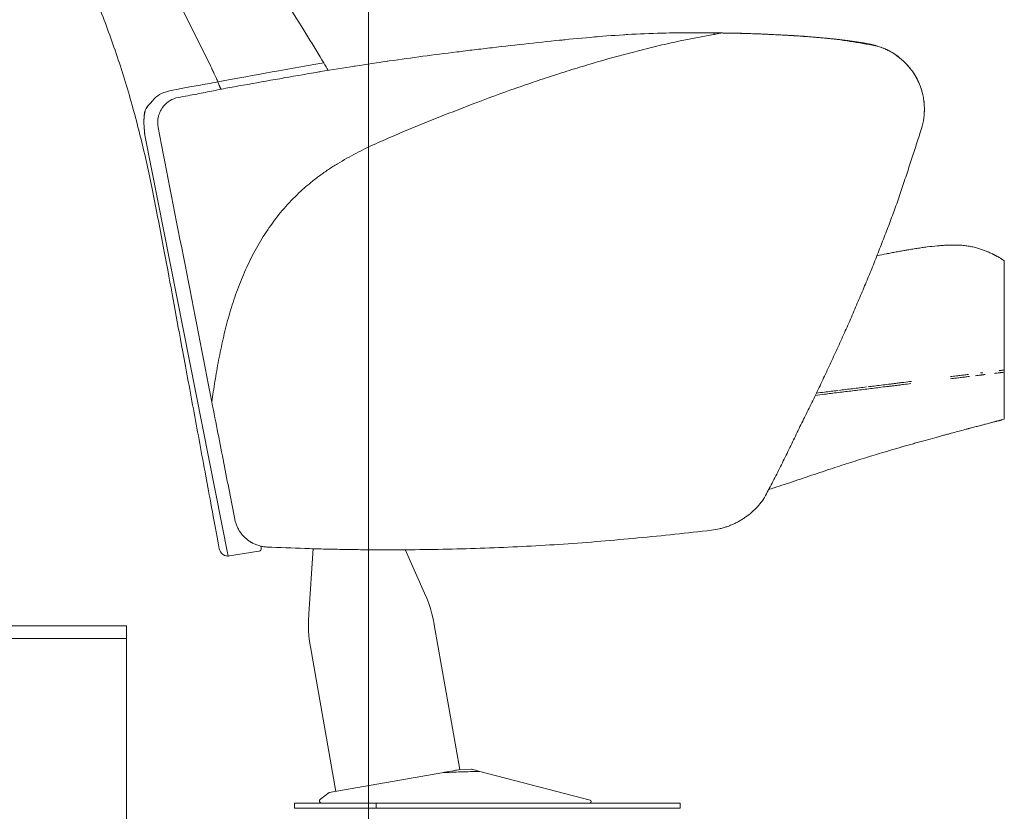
# Model space of a CAD drawing. Header units: metres. Extents: x 4.1 to 64.5, y -1.6 to 14.4.
# Tile 41 of 84: x 22.744 to 23.527, y -0.537 to 0.092. Entities that reach past the tile are written whole.
import ezdxf

# ---------------------------------------------------------------- set-up
doc = ezdxf.new("R2010")
doc.units = ezdxf.units.M
for name, color, linetype, lineweight in [('A-FLOR', 7, 'Continuous', 18), ('A-FLOR-MCUT', 7, 'Continuous', 18), ('G-ANNO-SYMB', 7, 'Continuous', 9), ('I-FURN', 7, 'Continuous', 18)]:
    doc.layers.add(name, color=color, linetype=linetype, lineweight=lineweight)

# ---------------------------------------------------------------- blocks, each defined once
blk = doc.blocks.new('Furniture_Figueras-Seating_Smartseat_13011 - 13011-7674538-Corte 4')
at = {"layer": 'I-FURN'}
for p, q in [((22.89556, 0.05517), (22.84799, 0.15105)), ((22.84799, 0.15105), (22.89563, 0.0552)), ((23.29619, 0.08131), (23.29602, 0.07965)), ((22.90975, -0.33461), (22.8435, -0.00006)), ((23.52677, -0.18839), (23.52677, -0.09985)), ((23.52551, -0.18686), (23.52677, -0.1867)), ((23.52677, -0.22576), (23.52677, -0.1867)), ((23.52677, -0.18839), (23.52551, -0.18855)), ((22.93556, -0.32653), (22.93597, -0.3281)), ((22.97738, -0.32856), (22.97375, -0.38044)), ((22.93422, -0.33077), (22.91066, -0.33452)), ((23.06593, -0.36419), (23.05048, -0.32949)), ((23.09388, -0.50429), (23.0736, -0.38928)), ((22.97512, -0.40665), (22.9954, -0.52166)), ((23.07964, -0.5068), (22.98988, -0.52263)), ((23.1033, -0.504), (23.0938, -0.50431)), ((23.1033, -0.504), (23.09388, -0.5043)), ((23.1033, -0.504), (23.09388, -0.5043)), ((23.1033, -0.504), (23.09388, -0.5043)), ((23.1033, -0.504), (23.09388, -0.5043)), ((23.1033, -0.504), (23.09388, -0.5043)), ((23.19743, -0.52856), (23.10989, -0.50572)), ((22.98988, -0.52263), (22.983, -0.52785)), ((22.96241, -0.53097), (22.96241, -0.53497)), ((22.96329, -0.53097), (22.96241, -0.53097)), ((22.96241, -0.53097), (22.96241, -0.53497)), ((22.96329, -0.53097), (22.96241, -0.53097)), ((22.96241, -0.53097), (22.96241, -0.53497)), ((22.96329, -0.53097), (22.96241, -0.53097)), ((22.96241, -0.53097), (22.96241, -0.53497)), ((22.96329, -0.53097), (22.96241, -0.53097)), ((22.96241, -0.53097), (22.96241, -0.53497)), ((22.96329, -0.53097), (22.96241, -0.53097)), ((22.96241, -0.53097), (22.96241, -0.53497)), ((22.98385, -0.53097), (22.96241, -0.53097)), ((22.98405, -0.53097), (22.98712, -0.53097)), ((23.02741, -0.53097), (22.98674, -0.53097)), ((23.25099, -0.53097), (23.02741, -0.53097)), ((23.02741, -0.53097), (23.02741, -0.53497)), ((23.2692, -0.53097), (23.25099, -0.53097)), ((23.2692, -0.53497), (23.2692, -0.53097)), ((22.96241, -0.53497), (22.96329, -0.53497)), ((22.96241, -0.53497), (22.96329, -0.53497)), ((22.96241, -0.53497), (22.96329, -0.53497)), ((22.96241, -0.53497), (22.96329, -0.53497)), ((22.96241, -0.53497), (22.96329, -0.53497)), ((22.96241, -0.53497), (23.02741, -0.53497)), ((23.02741, -0.53497), (23.25099, -0.53497)), ((23.25099, -0.53497), (23.2692, -0.53497))]:
    blk.add_line(p, q, dxfattribs=at)
at = {"layer": 'I-FURN', "flags": 128}
for points in [[(23.06593, -0.36419), (23.0676, -0.36816), (23.06912, -0.37219), (23.07047, -0.37628), (23.07165, -0.38042), (23.07267, -0.3846), (23.07349, -0.38868)], [(23.06593, -0.36419), (23.0676, -0.36816), (23.06912, -0.37219), (23.07047, -0.37628), (23.07165, -0.38042), (23.07267, -0.3846), (23.07349, -0.38868)], [(23.06593, -0.36419), (23.0676, -0.36816), (23.06912, -0.37219), (23.07047, -0.37628), (23.07165, -0.38042), (23.07267, -0.3846), (23.07349, -0.38868)], [(23.06593, -0.36419), (23.0676, -0.36816), (23.06912, -0.37219), (23.07047, -0.37628), (23.07165, -0.38042), (23.07267, -0.3846), (23.07349, -0.38868)], [(23.06593, -0.36419), (23.0676, -0.36816), (23.06912, -0.37219), (23.07047, -0.37628), (23.07165, -0.38042), (23.07267, -0.3846), (23.07349, -0.38868)], [(23.06593, -0.36419), (23.0676, -0.36816), (23.06912, -0.37219), (23.07047, -0.37628), (23.07165, -0.38042), (23.07267, -0.3846), (23.07352, -0.38882), (23.0736, -0.38928)], [(22.97512, -0.40665), (22.97446, -0.40239), (22.97397, -0.39812), (22.97365, -0.39382), (22.9735, -0.38952), (22.97352, -0.38521), (22.97372, -0.38091), (22.97375, -0.38044)], [(22.97512, -0.40665), (22.97446, -0.40239), (22.97397, -0.39812), (22.97365, -0.39382), (22.9735, -0.38952), (22.97352, -0.38521), (22.97372, -0.38091)], [(22.97512, -0.40665), (22.97446, -0.40239), (22.97397, -0.39812), (22.97365, -0.39382), (22.9735, -0.38952), (22.97352, -0.38521), (22.97372, -0.38091)], [(22.97512, -0.40665), (22.97446, -0.40239), (22.97397, -0.39812), (22.97365, -0.39382), (22.9735, -0.38952), (22.97352, -0.38521), (22.97372, -0.38091)], [(22.97512, -0.40665), (22.97446, -0.40239), (22.97397, -0.39812), (22.97365, -0.39382), (22.9735, -0.38952), (22.97352, -0.38521), (22.97372, -0.38091)], [(22.97512, -0.40665), (22.97446, -0.40239), (22.97397, -0.39812), (22.97365, -0.39382), (22.9735, -0.38952), (22.97352, -0.38521), (22.97372, -0.38091)]]:
    blk.add_lwpolyline(points, dxfattribs=at)
at = {"layer": 'I-FURN'}
for centre, radius, start, end in [((22.68505, -0.04927), 0.235, 22.9405, 26.38774), ((22.68508, -0.04926), 0.23504, 22.93779, 26.38859), ((22.68505, -0.04927), 0.235, 21.49403, 22.9405), ((22.68508, -0.04926), 0.23504, 21.49285, 22.93779), ((22.93388, -0.32864), 0.00216, 279.04755, 14.55881), ((22.93388, -0.32864), 0.00216, 292.69202, 0.91435), ((22.93388, -0.32864), 0.00216, 292.69202, 0.91435), ((22.93388, -0.32864), 0.00216, 292.69202, 0.91435), ((22.93388, -0.32864), 0.00216, 292.69202, 0.91435), ((22.93388, -0.32864), 0.00216, 292.69202, 0.91435), ((22.93388, -0.32864), 0.00216, 292.69202, 0.91435), ((22.93388, -0.32864), 0.00216, 292.69202, 0.91435), ((22.93388, -0.32864), 0.00216, 292.69202, 0.91435), ((22.93388, -0.32864), 0.00216, 292.69202, 0.91435), ((22.93388, -0.32864), 0.00216, 292.69202, 0.91435), ((22.93388, -0.32864), 0.00216, 292.69202, 0.91435), ((22.90956, -0.32761), 0.007, 190.45974, 271.561), ((22.90956, -0.32761), 0.007, 231.01037, 264.65556), ((22.90956, -0.32761), 0.007, 231.01037, 264.65556), ((22.90956, -0.32761), 0.007, 231.01037, 264.65556), ((22.90956, -0.32761), 0.007, 231.01037, 264.65556), ((22.90956, -0.32761), 0.007, 231.01037, 264.65556), ((22.90956, -0.32761), 0.007, 231.01037, 264.65556), ((22.90956, -0.32761), 0.007, 231.01037, 264.65556), ((22.90956, -0.32761), 0.007, 231.01037, 264.65556), ((22.90956, -0.32761), 0.007, 231.01037, 264.65556), ((22.90956, -0.32761), 0.007, 231.01037, 264.65556), ((22.90956, -0.32761), 0.007, 231.01037, 264.65556), ((22.90956, -0.32761), 0.007, 271.561, 279.04755), ((22.98405, -0.52923), 0.00173, 127.22598, 255.7226), ((22.98405, -0.52923), 0.00173, 127.22598, 255.7226), ((22.98405, -0.52923), 0.00173, 127.22598, 255.7226), ((22.98405, -0.52923), 0.00173, 127.22598, 255.7226), ((22.98405, -0.52923), 0.00173, 127.22598, 255.7226), ((22.98405, -0.52923), 0.00173, 127.22598, 255.7226), ((22.98405, -0.52923), 0.00173, 127.22598, 255.7226), ((22.98405, -0.52923), 0.00173, 127.22598, 255.7226), ((22.98405, -0.52923), 0.00173, 127.22598, 255.7226), ((22.98405, -0.52923), 0.00173, 127.22598, 255.7226), ((22.98405, -0.52923), 0.00173, 127.22598, 255.7226), ((22.98405, -0.52923), 0.00173, 127.22598, 270), ((23.19712, -0.52974), 0.00122, 283.7812, 75.37435), ((23.19712, -0.52974), 0.00122, 283.7812, 75.37435), ((23.19712, -0.52974), 0.00122, 283.7812, 75.37435), ((23.19712, -0.52974), 0.00122, 283.7812, 75.37435), ((23.19712, -0.52974), 0.00122, 283.7812, 75.37435), ((23.19712, -0.52974), 0.00122, 283.7812, 75.37435), ((23.19712, -0.52974), 0.00122, 283.7812, 75.37435), ((23.19712, -0.52974), 0.00122, 283.7812, 75.37435), ((23.19712, -0.52974), 0.00122, 283.7812, 75.37435), ((23.19712, -0.52974), 0.00122, 283.7812, 75.37435), ((23.19712, -0.52974), 0.00122, 283.7812, 75.37435), ((23.19712, -0.52974), 0.00122, 283.7812, 75.37435)]:
    blk.add_arc(centre, radius, start, end, dxfattribs=at)
for points, knots in [([(22.76965, 0.21296), (22.77077, 0.20785), (22.77367, 0.19579), (22.78031, 0.17264), (22.79129, 0.14123), (22.80535, 0.10724), (22.81951, 0.06937), (22.83204, 0.02979), (22.84309, -0.01284), (22.8502, -0.04706), (22.86036, -0.09937), (22.86668, -0.13491), (22.87338, -0.17082), (22.88283, -0.22179), (22.89089, -0.26528), (22.89788, -0.30302), (22.90267, -0.32888)], [-1.738865, -1.738865, -1.738865, -1.738865, -1.67878, -1.589824, -1.484371, -1.363654, -1.233937, -1.096291, -0.964637, -0.820125, -0.684293, -0.54673, -0.410742, -0.265875, -0.118985, 0, 0, 0, 0]), ([(22.98567, 0.05738), (22.98189, 0.06373), (22.97062, 0.08245), (22.9539, 0.10886), (22.94287, 0.12644), (22.92157, 0.16334), (22.90918, 0.19433), (22.90149, 0.21124), (22.90071, 0.21296)], [-1.526254, -1.526254, -1.526254, -1.526254, -1.4571405, -1.35095, -1.2439944, -1.1232675, -0.9791095, -0.9627442, -0.9627442, -0.9627442, -0.9627442]), ([(22.89676, -0.21224), (22.89747, -0.20679), (22.89907, -0.19573), (22.90157, -0.1816), (22.90382, -0.1703), (22.90563, -0.16193), (22.90761, -0.1536), (22.90984, -0.14526), (22.91229, -0.13697), (22.91492, -0.12884), (22.91779, -0.12081), (22.92203, -0.1102), (22.92798, -0.09719), (22.93627, -0.08229), (22.94593, -0.06807), (22.95677, -0.05486), (22.96693, -0.04485), (22.97564, -0.03743), (22.98237, -0.03218), (22.98935, -0.02727), (22.99663, -0.02269), (23.00409, -0.01837), (23.01161, -0.01427), (23.01925, -0.01041), (23.02706, -0.00678), (23.03493, -0.00331), (23.04277, 0.0001), (23.05053, 0.00341), (23.06086, 0.00767), (23.07385, 0.01286), (23.0898, 0.01923), (23.11122, 0.02748), (23.1322, 0.0352), (23.15414, 0.04277), (23.17067, 0.04825), (23.18708, 0.05341), (23.20898, 0.05997), (23.23041, 0.06584), (23.25245, 0.07126), (23.27461, 0.07625), (23.29139, 0.07939), (23.30266, 0.08122)], [-1, -1, -1, -1, -0.96875, -0.9375, -0.921875, -0.90625, -0.890625, -0.875, -0.859375, -0.84375, -0.828125, -0.8125, -0.78125, -0.75, -0.71875, -0.6875, -0.65625, -0.640625, -0.625, -0.609375, -0.59375, -0.578125, -0.5625, -0.546875, -0.53125, -0.515625, -0.5, -0.484375, -0.46875, -0.4375, -0.40625, -0.375, -0.3125, -0.28125, -0.25, -0.21875, -0.1875, -0.125, -0.09375, -0.0625, 0, 0, 0, 0]), ([(23.2241, 0.07979), (23.22479, 0.07983), (23.22589, 0.0799), (23.22699, 0.07996), (23.22741, 0.07998)], [0.46083379, 0.46083379, 0.46083379, 0.46083379, 0.5, 0.52373916, 0.52373916, 0.52373916, 0.52373916]), ([(23.22741, 0.07998), (23.22699, 0.07996), (23.22589, 0.0799), (23.22479, 0.07983), (23.2241, 0.07979)], [0.47626084, 0.47626084, 0.47626084, 0.47626084, 0.5, 0.53916621, 0.53916621, 0.53916621, 0.53916621]), ([(23.30266, 0.08122), (23.3093, 0.08115), (23.31937, 0.08095), (23.33308, 0.08046), (23.34344, 0.07996), (23.35407, 0.07942), (23.36494, 0.07881), (23.37579, 0.07803), (23.38638, 0.07699), (23.39668, 0.07569), (23.41026, 0.07368), (23.42021, 0.07187), (23.42675, 0.07053)], [-1, -1, -1, -1, -0.833333, -0.75, -0.666667, -0.583333, -0.5, -0.416667, -0.333333, -0.25, -0.166667, 0, 0, 0, 0]), ([(23.42675, 0.07053), (23.42615, 0.07074), (23.42485, 0.07114), (23.4225, 0.07175), (23.41969, 0.07236), (23.41644, 0.07298), (23.41296, 0.07358), (23.40942, 0.07415), (23.40637, 0.07459), (23.40385, 0.07494), (23.40121, 0.07529), (23.39786, 0.07571), (23.39398, 0.07616), (23.39009, 0.07657), (23.38604, 0.07698), (23.38183, 0.07738), (23.37764, 0.07775), (23.37346, 0.07809), (23.36927, 0.07841), (23.3652, 0.07871), (23.3613, 0.07897), (23.35743, 0.07921), (23.35342, 0.07944), (23.34922, 0.07967), (23.34357, 0.07996), (23.33924, 0.08015), (23.33632, 0.08027)], [0, 0, 0, 0, 0.041667, 0.083333, 0.125, 0.166667, 0.208333, 0.25, 0.291667, 0.3125, 0.333333, 0.375, 0.416667, 0.458333, 0.5, 0.541667, 0.583333, 0.625, 0.666667, 0.708333, 0.75, 0.791667, 0.833333, 0.875, 0.916667, 1, 1, 1, 1]), ([(23.41611, 0.07303), (23.41505, 0.07323), (23.41283, 0.07361), (23.40928, 0.07418), (23.40617, 0.07463), (23.40363, 0.07497), (23.4017, 0.07523), (23.39976, 0.07547), (23.39716, 0.07579), (23.39386, 0.07617), (23.38984, 0.0766), (23.38576, 0.07701), (23.38162, 0.0774), (23.37608, 0.07788), (23.37054, 0.07832), (23.36515, 0.07871), (23.35986, 0.07906), (23.35318, 0.07946), (23.3448, 0.0799), (23.33916, 0.08015), (23.33632, 0.08027)], [0.1666667, 0.1666667, 0.1666667, 0.1666667, 0.2083333, 0.25, 0.2916667, 0.3125, 0.3333333, 0.3541667, 0.375, 0.4166667, 0.4583333, 0.5, 0.5416667, 0.5833333, 0.6666667, 0.7083333, 0.75, 0.8333333, 0.9166667, 1, 1, 1, 1]), ([(23.3367, 0.08025), (23.33691, 0.08024), (23.3381, 0.08019), (23.34016, 0.08011), (23.34226, 0.08001)], [0.5609465, 0.5609465, 0.5609465, 0.5609465, 0.5833333, 0.6666667, 0.6666667, 0.6666667, 0.6666667]), ([(23.14851, 0.07283), (23.13899, 0.07174), (23.12426, 0.0701), (23.10512, 0.06787), (23.09605, 0.06673), (23.09163, 0.06616)], [0, 0, 0, 0, 0.5, 0.75, 1, 1, 1, 1]), ([(23.38379, 0.07719), (23.3911, 0.0765), (23.40383, 0.0751), (23.41817, 0.07277), (23.42403, 0.07138), (23.42611, 0.07074)], [0, 0, 0, 0, 0.4, 0.7, 0.9710881, 0.9710881, 0.9710881, 0.9710881]), ([(23.42611, 0.07074), (23.4248, 0.07114), (23.42135, 0.07202), (23.41172, 0.07392), (23.39839, 0.07573), (23.38744, 0.07685), (23.38379, 0.07719)], [0.0289119, 0.0289119, 0.0289119, 0.0289119, 0.2, 0.4, 0.8, 1, 1, 1, 1]), ([(23.42675, 0.07053), (23.43429, 0.06812), (23.44474, 0.0619), (23.45487, 0.04979), (23.45978, 0.04023), (23.46205, 0.03233), (23.46296, 0.02662), (23.46361, 0.01798), (23.46265, 0.01073), (23.46096, 0.00519)], [0, 0, 0, 0, 0.285714, 0.428571, 0.571429, 0.678571, 0.732143, 0.785714, 1, 1, 1, 1]), ([(23.42828, 0.07), (23.42885, 0.0698), (23.43015, 0.06934), (23.43067, 0.0691), (23.43067, 0.0691)], [0.1110565, 0.1110565, 0.1110565, 0.1110565, 0.25, 0.5, 0.5, 0.5, 0.5]), ([(23.43067, 0.0691), (23.43067, 0.06911), (23.43015, 0.06934), (23.42884, 0.0698), (23.42828, 0.07)], [0.5, 0.5, 0.5, 0.5, 0.75, 0.8888196, 0.8888196, 0.8888196, 0.8888196]), ([(22.8435, -0.00006), (22.84134, 0.01752), (22.85549, 0.03527), (22.85665, 0.03412), (22.89571, 0.04127), (22.90146, 0.04233)], [-0.5097264, -0.5097264, -0.5097264, -0.5097264, -0.4637727, -0.2653678, -0.2351209, -0.2351209, -0.2351209, -0.2351209]), ([(22.84442, 0.02095), (22.84498, 0.02204), (22.84572, 0.02296), (22.84642, 0.0238), (22.84653, 0.02394)], [-0.47616867, -0.47616867, -0.47616867, -0.47616867, -0.46377266, -0.46139296, -0.46139296, -0.46139296, -0.46139296]), ([(22.86984, 0.02999), (22.86763, 0.02951), (22.86335, 0.02781), (22.85754, 0.0228), (22.85366, 0.01519), (22.85348, 0.00899), (22.85406, 0.00602)], [-1, -1, -1, -1, -0.785714, -0.571429, -0.285714, 0, 0, 0, 0]), ([(23.46096, 0.00519), (23.45843, -0.00272), (23.45449, -0.01478), (23.44891, -0.03181), (23.44459, -0.04488), (23.4401, -0.05773), (23.43545, -0.07022), (23.43147, -0.08055), (23.42823, -0.08887), (23.42578, -0.09521), (23.42331, -0.10153), (23.41998, -0.10975), (23.41576, -0.11986), (23.41143, -0.13), (23.4079, -0.13825), (23.40521, -0.14459), (23.40247, -0.15096), (23.39875, -0.15934), (23.39399, -0.16974), (23.38916, -0.18009), (23.3853, -0.18835), (23.38241, -0.1946), (23.37954, -0.20074), (23.3757, -0.2087), (23.37088, -0.21844), (23.36507, -0.23015), (23.35921, -0.24223), (23.3533, -0.2545), (23.34736, -0.26649), (23.34137, -0.27816), (23.33736, -0.28566), (23.33535, -0.28932)], [-1, -1, -1, -1, -0.916667, -0.875, -0.833333, -0.791667, -0.75, -0.708333, -0.6875, -0.666667, -0.645833, -0.625, -0.583333, -0.541667, -0.520833, -0.5, -0.479167, -0.458333, -0.416667, -0.375, -0.354167, -0.333333, -0.3125, -0.291667, -0.25, -0.208333, -0.166667, -0.125, -0.083333, -0.041667, 0, 0, 0, 0]), ([(23.42559, -0.09583), (23.42809, -0.09532), (23.43186, -0.09456), (23.43693, -0.09357), (23.44084, -0.09283), (23.44412, -0.09223), (23.44644, -0.09182), (23.44777, -0.09158), (23.44878, -0.09141), (23.44979, -0.09124), (23.45115, -0.091), (23.45357, -0.0906), (23.4571, -0.09004), (23.46135, -0.08942), (23.46693, -0.08867), (23.47222, -0.08809), (23.47695, -0.0877), (23.47963, -0.08753), (23.48162, -0.08744), (23.48354, -0.08737), (23.48671, -0.0873), (23.49078, -0.08738), (23.4944, -0.08765), (23.4971, -0.08798), (23.49904, -0.08829), (23.50093, -0.08865), (23.5034, -0.0892), (23.50635, -0.09001), (23.50957, -0.09109), (23.51236, -0.09218), (23.51448, -0.0931), (23.51606, -0.09382), (23.5171, -0.09432), (23.51787, -0.09469), (23.51846, -0.09499), (23.51901, -0.09527), (23.51963, -0.09559), (23.52026, -0.09592), (23.52088, -0.09625), (23.5215, -0.0966), (23.52212, -0.09695), (23.52281, -0.09735), (23.52395, -0.09802), (23.52492, -0.09863), (23.52551, -0.09901)], [0.4047545, 0.4047545, 0.4047545, 0.4047545, 0.4230769, 0.4326923, 0.4423077, 0.4519231, 0.4567308, 0.4591346, 0.4615385, 0.4639423, 0.4663462, 0.4711538, 0.4807692, 0.4903846, 0.5, 0.5192308, 0.5288462, 0.5384615, 0.5432692, 0.5480769, 0.5576923, 0.5769231, 0.5961538, 0.6057692, 0.6153846, 0.625, 0.6346154, 0.6538462, 0.6730769, 0.6923077, 0.7115385, 0.7307692, 0.75, 0.7596154, 0.7692308, 0.7788462, 0.7884615, 0.8076923, 0.8269231, 0.8461538, 0.8653846, 0.8846154, 0.9230769, 1, 1, 1, 1]), ([(23.52269, -0.18721), (23.52295, -0.18717), (23.52349, -0.18711), (23.52445, -0.18699), (23.52511, -0.18691), (23.52551, -0.18686)], [0.8888889, 0.8888889, 0.8888889, 0.8888889, 0.9166667, 0.9444444, 1, 1, 1, 1]), ([(23.48392, -0.19197), (23.48562, -0.19176), (23.48877, -0.19137), (23.49274, -0.19088), (23.49588, -0.1905), (23.49763, -0.19028), (23.49834, -0.19019)], [0.54166667, 0.54166667, 0.54166667, 0.54166667, 0.55555556, 0.56944444, 0.58333333, 0.59380198, 0.59380198, 0.59380198, 0.59380198]), ([(23.49911, -0.19179), (23.49817, -0.1919), (23.49619, -0.19215), (23.49274, -0.19257), (23.49009, -0.1929), (23.48864, -0.19307)], [0.40238599, 0.40238599, 0.40238599, 0.40238599, 0.41666667, 0.43055556, 0.44444444, 0.44444444, 0.44444444, 0.44444444]), ([(23.5097, -0.19049), (23.50954, -0.19051), (23.50922, -0.19055), (23.5086, -0.19062), (23.5075, -0.19076), (23.50591, -0.19095), (23.50456, -0.19112), (23.50385, -0.19121)], [0.33333333, 0.33333333, 0.33333333, 0.33333333, 0.33680556, 0.34027778, 0.34722222, 0.36111111, 0.375, 0.375, 0.375, 0.375]), ([(23.50792, -0.18902), (23.5082, -0.18899), (23.50863, -0.18893), (23.50922, -0.18886), (23.50954, -0.18882), (23.5097, -0.1888)], [0.6535576, 0.6535576, 0.6535576, 0.6535576, 0.65972222, 0.66319444, 0.66666667, 0.66666667, 0.66666667, 0.66666667]), ([(23.51147, -0.19027), (23.51119, -0.19031), (23.51077, -0.19036), (23.51017, -0.19043), (23.50986, -0.19047), (23.5097, -0.19049)], [0.31944444, 0.31944444, 0.31944444, 0.31944444, 0.32638889, 0.32986111, 0.33333333, 0.33333333, 0.33333333, 0.33333333]), ([(23.52125, -0.18907), (23.521, -0.1891), (23.52058, -0.18915), (23.51981, -0.18925), (23.51932, -0.18931), (23.51905, -0.18934)], [0.16785798, 0.16785798, 0.16785798, 0.16785798, 0.19444444, 0.20833333, 0.22222222, 0.22222222, 0.22222222, 0.22222222]), ([(23.52551, -0.18855), (23.52511, -0.1886), (23.52445, -0.18868), (23.52349, -0.1888), (23.52267, -0.1889), (23.5222, -0.18895), (23.52197, -0.18898)], [0, 0, 0, 0, 0.0555556, 0.0833333, 0.1111111, 0.1388889, 0.1388889, 0.1388889, 0.1388889]), ([(23.37738, -0.20505), (23.3795, -0.20479), (23.3851, -0.2041), (23.39077, -0.2034), (23.39433, -0.20297)], [0.28936476, 0.28936476, 0.28936476, 0.28936476, 0.30555556, 0.33199847, 0.33199847, 0.33199847, 0.33199847]), ([(23.41751, -0.20181), (23.41371, -0.20228), (23.4062, -0.2032), (23.39871, -0.20412), (23.39503, -0.20457)], [0.61111111, 0.61111111, 0.61111111, 0.61111111, 0.63888889, 0.66624816, 0.66624816, 0.66624816, 0.66624816]), ([(23.39521, -0.20286), (23.39883, -0.20241), (23.40621, -0.20151), (23.41359, -0.2006), (23.41734, -0.20014)], [0.33418792, 0.33418792, 0.33418792, 0.33418792, 0.36111111, 0.38847639, 0.38847639, 0.38847639, 0.38847639]), ([(23.41846, -0.2), (23.42005, -0.19981), (23.42346, -0.19939), (23.4269, -0.19897), (23.42874, -0.19874)], [0.39120473, 0.39120473, 0.39120473, 0.39120473, 0.40277778, 0.41609165, 0.41609165, 0.41609165, 0.41609165]), ([(23.42898, -0.19871), (23.43091, -0.19848), (23.4338, -0.19812), (23.4372, -0.1977), (23.43915, -0.19746), (23.44012, -0.19734), (23.44061, -0.19728)], [0.41666667, 0.41666667, 0.41666667, 0.41666667, 0.43055556, 0.4375, 0.44097222, 0.44444444, 0.44444444, 0.44444444, 0.44444444]), ([(23.44061, -0.19897), (23.44012, -0.19903), (23.43915, -0.19915), (23.4372, -0.19939), (23.43394, -0.19979), (23.43117, -0.20013), (23.42938, -0.20035)], [0.55555556, 0.55555556, 0.55555556, 0.55555556, 0.55902778, 0.5625, 0.56944444, 0.58237093, 0.58237093, 0.58237093, 0.58237093]), ([(23.44061, -0.19728), (23.4411, -0.19722), (23.44209, -0.1971), (23.4441, -0.19686), (23.44565, -0.19667), (23.44669, -0.19654)], [0.44444444, 0.44444444, 0.44444444, 0.44444444, 0.44791667, 0.45138889, 0.45833333, 0.45833333, 0.45833333, 0.45833333]), ([(23.45259, -0.1975), (23.45059, -0.19775), (23.44755, -0.19812), (23.4441, -0.19854), (23.44216, -0.19878), (23.44125, -0.19889), (23.44083, -0.19895)], [0.52886095, 0.52886095, 0.52886095, 0.52886095, 0.54166667, 0.54861111, 0.55208333, 0.55504374, 0.55504374, 0.55504374, 0.55504374]), ([(23.39463, -0.20462), (23.39097, -0.20507), (23.3849, -0.20581), (23.37893, -0.20655), (23.37652, -0.20684)], [0.6672514, 0.6672514, 0.6672514, 0.6672514, 0.69444444, 0.71282525, 0.71282525, 0.71282525, 0.71282525]), ([(23.52551, -0.22611), (23.52517, -0.22621), (23.52467, -0.22635), (23.524, -0.22653), (23.52349, -0.22666), (23.52302, -0.22679), (23.52258, -0.22691), (23.52211, -0.22703), (23.52154, -0.22718), (23.5209, -0.22735), (23.52023, -0.22752), (23.51943, -0.22773), (23.5184, -0.228), (23.51718, -0.22832), (23.51581, -0.22868), (23.51414, -0.22912), (23.51204, -0.22967), (23.50936, -0.23038), (23.50616, -0.23122), (23.50311, -0.23203), (23.50081, -0.23263), (23.49946, -0.23299), (23.49844, -0.23326), (23.4974, -0.23354), (23.49599, -0.23391), (23.49348, -0.23458), (23.48969, -0.23559), (23.48544, -0.23673), (23.48165, -0.23776), (23.4786, -0.23858), (23.47525, -0.23949), (23.47043, -0.24081), (23.46516, -0.24226), (23.45967, -0.24379), (23.4555, -0.24496), (23.45203, -0.24594), (23.44929, -0.24671), (23.44727, -0.24729), (23.44526, -0.24787), (23.44258, -0.24864), (23.43923, -0.24961), (23.43522, -0.25078), (23.42989, -0.25235), (23.4233, -0.25432), (23.41548, -0.25672), (23.40813, -0.25903), (23.40114, -0.26127), (23.39401, -0.26359), (23.38386, -0.26694), (23.37213, -0.27089), (23.36038, -0.27484), (23.35191, -0.27766), (23.34495, -0.27994), (23.34071, -0.28129), (23.33914, -0.28179)], [0, 0, 0, 0, 0.0384615, 0.0576923, 0.0769231, 0.0961538, 0.1153846, 0.1346154, 0.1538462, 0.1730769, 0.1923077, 0.2115385, 0.2307692, 0.25, 0.2692308, 0.2884615, 0.3076923, 0.3269231, 0.3461538, 0.3653846, 0.375, 0.3798077, 0.3846154, 0.3894231, 0.3942308, 0.4038462, 0.4230769, 0.4423077, 0.4519231, 0.4615385, 0.4711538, 0.4807692, 0.5, 0.5096154, 0.5192308, 0.5288462, 0.5336538, 0.5384615, 0.5432692, 0.5480769, 0.5576923, 0.5673077, 0.5769231, 0.5961538, 0.6153846, 0.6346154, 0.6538462, 0.6730769, 0.6923077, 0.7307692, 0.75, 0.7692308, 0.7884615, 0.799811, 0.799811, 0.799811, 0.799811]), ([(23.33535, -0.28932), (23.33296, -0.29272), (23.32884, -0.29743), (23.32331, -0.30205), (23.31996, -0.30442), (23.31736, -0.30607), (23.31468, -0.30758), (23.31193, -0.30894), (23.3091, -0.31017), (23.30621, -0.31124), (23.30325, -0.31217), (23.29924, -0.3132), (23.29616, -0.31374), (23.29409, -0.31399)], [0, 0, 0, 0, 0.25, 0.375, 0.4375, 0.5, 0.5625, 0.625, 0.6875, 0.75, 0.8125, 0.875, 1, 1, 1, 1]), ([(22.94055, -0.32739), (22.93941, -0.32733), (22.93774, -0.32714), (22.93561, -0.3267), (22.93405, -0.32629), (22.93255, -0.32579), (22.93111, -0.32522), (22.92995, -0.32469), (22.92906, -0.32423), (22.9284, -0.32386), (22.92775, -0.32349), (22.92692, -0.32297), (22.92591, -0.32229), (22.92495, -0.32156), (22.92421, -0.32095), (22.92366, -0.32048), (22.92313, -0.31999), (22.92244, -0.31933), (22.92162, -0.31847), (22.92068, -0.31739), (22.91979, -0.31625), (22.91896, -0.31506), (22.91819, -0.31381), (22.91747, -0.31252), (22.91661, -0.31071), (22.91568, -0.3083), (22.91516, -0.30626), (22.91495, -0.30521)], [0, 0, 0, 0, 0.083333, 0.125, 0.166667, 0.208333, 0.25, 0.291667, 0.3125, 0.333333, 0.354167, 0.375, 0.416667, 0.458333, 0.479167, 0.5, 0.520833, 0.541667, 0.583333, 0.625, 0.666667, 0.708333, 0.75, 0.791667, 0.833333, 0.916667, 1, 1, 1, 1]), ([(23.29409, -0.31399), (23.27462, -0.3163), (23.24532, -0.31935), (23.20595, -0.32287), (23.17635, -0.32515), (23.14696, -0.32689), (23.11757, -0.32821), (23.08789, -0.32911), (23.0632, -0.32951), (23.04381, -0.32964), (23.0294, -0.32963), (23.01498, -0.32953), (23.00037, -0.32931), (22.98556, -0.32899), (22.96571, -0.32842), (22.95065, -0.32784), (22.94055, -0.32739)], [-1, -1, -1, -1, -0.833333, -0.75, -0.666667, -0.583333, -0.5, -0.416667, -0.333333, -0.291667, -0.25, -0.208333, -0.166667, -0.125, -0.083333, 0, 0, 0, 0]), ([(23.08733, -0.50545), (23.08898, -0.50516), (23.09182, -0.50465), (23.09323, -0.50441), (23.09358, -0.50434)], [0.1589002, 0.1589002, 0.1589002, 0.1589002, 0.2857143, 0.4285714, 0.4285714, 0.4285714, 0.4285714]), ([(23.10352, -0.50405), (23.10369, -0.5041), (23.10472, -0.50437), (23.1072, -0.50501), (23.10989, -0.50572)], [0.6, 0.6, 0.6, 0.6, 0.7, 1, 1, 1, 1])]:
    blk.add_open_spline(points, degree=3, knots=knots, dxfattribs=at)
for points in [[(23.20418, 0.07834), (23.19543, 0.0776), (23.17749, 0.07593), (23.15808, 0.07392), (23.14851, 0.07283)], [(23.2, 0.07799), (23.2014, 0.07811), (23.20279, 0.07823), (23.20418, 0.07835)], [(23.20418, 0.07835), (23.20279, 0.07823), (23.2014, 0.07811), (23.2, 0.07799)], [(23.25779, 0.08117), (23.24856, 0.08097), (23.23068, 0.08031), (23.21309, 0.07909), (23.20418, 0.07834)], [(23.25098, 0.08099), (23.25164, 0.08101), (23.25229, 0.08103), (23.25295, 0.08105)], [(23.25295, 0.08105), (23.25229, 0.08103), (23.25164, 0.08101), (23.25098, 0.08099)], [(23.25295, 0.08105), (23.25342, 0.08106), (23.2539, 0.08108), (23.25438, 0.08109)], [(23.25438, 0.08109), (23.2539, 0.08108), (23.25342, 0.08106), (23.25295, 0.08105)], [(23.30266, 0.08122), (23.29471, 0.08135), (23.27952, 0.08148), (23.26498, 0.08132), (23.25779, 0.08117)], [(23.28437, 0.08141), (23.28468, 0.08141), (23.285, 0.0814), (23.28532, 0.0814)], [(23.28532, 0.0814), (23.285, 0.0814), (23.28468, 0.08141), (23.28437, 0.08141)], [(23.28627, 0.0814), (23.28658, 0.0814), (23.2869, 0.0814), (23.28722, 0.08139)], [(23.28722, 0.08139), (23.2869, 0.0814), (23.28658, 0.0814), (23.28627, 0.0814)], [(23.33632, 0.08027), (23.32985, 0.08052), (23.31698, 0.08095), (23.30444, 0.0812), (23.29828, 0.08128)], [(23.33632, 0.08027), (23.32985, 0.08052), (23.31698, 0.08095), (23.30444, 0.0812), (23.29828, 0.08128)], [(23.30759, 0.08113), (23.30658, 0.08115), (23.30557, 0.08117), (23.30457, 0.08118)], [(23.30759, 0.08113), (23.30658, 0.08115), (23.30557, 0.08117), (23.30457, 0.08118)], [(23.30759, 0.08113), (23.30658, 0.08115), (23.30557, 0.08117), (23.30457, 0.08118)], [(23.30759, 0.08113), (23.30658, 0.08115), (23.30557, 0.08117), (23.30457, 0.08118)], [(23.30759, 0.08113), (23.30658, 0.08115), (23.30557, 0.08117), (23.30457, 0.08118)], [(23.30457, 0.08118), (23.30557, 0.08117), (23.30658, 0.08115), (23.30759, 0.08113)], [(23.30759, 0.08113), (23.30658, 0.08115), (23.30557, 0.08117), (23.30457, 0.08118)], [(23.30881, 0.08113), (23.30841, 0.08113), (23.308, 0.08113), (23.30759, 0.08113)], [(23.30759, 0.08113), (23.308, 0.08113), (23.30841, 0.08113), (23.30881, 0.08113)], [(23.34226, 0.08001), (23.3396, 0.08013), (23.33771, 0.08021), (23.33669, 0.08025)], [(23.36923, 0.07841), (23.36862, 0.07846), (23.36803, 0.0785), (23.36743, 0.07854)], [(23.36743, 0.07854), (23.36802, 0.0785), (23.36862, 0.07846), (23.36923, 0.07841)], [(23.17316, 0.07545), (23.17453, 0.07558), (23.17589, 0.07572), (23.17725, 0.07585)], [(23.17725, 0.07585), (23.17589, 0.07572), (23.17453, 0.07558), (23.17316, 0.07545)], [(23.42675, 0.07053), (23.42608, 0.07075), (23.42536, 0.07096), (23.42459, 0.07117)], [(23.43512, 0.06703), (23.43439, 0.06742), (23.4323, 0.06847), (23.42885, 0.06986), (23.42675, 0.07053)], [(23.09163, 0.06616), (23.08216, 0.06504), (23.06452, 0.06272), (23.04698, 0.06026), (23.0376, 0.05898)], [(23.43512, 0.06703), (23.43451, 0.06735), (23.43353, 0.06786), (23.43215, 0.06847)], [(23.43668, 0.06618), (23.4355, 0.06685), (23.43429, 0.06748), (23.43306, 0.06806)], [(23.43306, 0.06806), (23.43429, 0.06748), (23.4355, 0.06685), (23.43668, 0.06618)], [(23.43378, 0.06771), (23.43431, 0.06745), (23.43475, 0.06723), (23.43512, 0.06703)], [(23.43383, 0.06769), (23.43437, 0.06743), (23.43479, 0.0672), (23.43512, 0.06703)], [(23.43504, 0.06708), (23.43471, 0.06725), (23.43432, 0.06745), (23.43388, 0.06766)], [(23.43388, 0.06766), (23.43436, 0.06743), (23.43477, 0.06721), (23.43512, 0.06703)], [(23.43512, 0.06703), (23.43477, 0.06721), (23.43436, 0.06743), (23.43388, 0.06766)], [(23.43388, 0.06766), (23.43436, 0.06743), (23.43477, 0.06721), (23.43512, 0.06703)], [(23.43512, 0.06703), (23.43477, 0.06721), (23.43436, 0.06743), (23.43388, 0.06766)], [(23.43388, 0.06766), (23.43436, 0.06743), (23.43477, 0.06721), (23.43512, 0.06703)], [(23.43512, 0.06703), (23.43477, 0.06721), (23.43436, 0.06743), (23.43388, 0.06766)], [(23.43388, 0.06766), (23.43436, 0.06743), (23.43477, 0.06721), (23.43512, 0.06703)], [(23.43512, 0.06703), (23.43477, 0.06721), (23.43436, 0.06743), (23.43388, 0.06766)], [(23.43388, 0.06766), (23.43436, 0.06743), (23.43477, 0.06721), (23.43512, 0.06703)], [(23.43512, 0.06703), (23.43477, 0.06721), (23.43436, 0.06743), (23.43388, 0.06766)], [(23.43505, 0.06707), (23.43475, 0.06723), (23.43438, 0.06742), (23.43392, 0.06764)], [(23.43512, 0.06703), (23.43481, 0.06719), (23.43442, 0.0674), (23.43392, 0.06764)], [(23.43392, 0.06764), (23.43442, 0.0674), (23.43481, 0.06719), (23.43512, 0.06703)], [(23.43512, 0.06703), (23.43481, 0.06719), (23.43442, 0.0674), (23.43392, 0.06764)], [(23.43392, 0.06764), (23.43442, 0.0674), (23.43481, 0.06719), (23.43512, 0.06703)], [(23.43512, 0.06703), (23.43481, 0.06719), (23.43442, 0.0674), (23.43392, 0.06764)], [(23.43392, 0.06764), (23.43442, 0.0674), (23.43481, 0.06719), (23.43512, 0.06703)], [(23.43512, 0.06703), (23.43481, 0.06719), (23.43442, 0.0674), (23.43392, 0.06764)], [(23.43392, 0.06764), (23.43442, 0.0674), (23.43481, 0.06719), (23.43512, 0.06703)], [(23.43512, 0.06703), (23.43481, 0.06719), (23.43442, 0.0674), (23.43392, 0.06764)], [(23.43392, 0.06764), (23.43442, 0.0674), (23.43481, 0.06719), (23.43512, 0.06703)], [(23.43512, 0.06703), (23.4355, 0.06683), (23.43569, 0.06673), (23.43569, 0.06673)], [(23.43569, 0.06673), (23.43569, 0.06673), (23.4355, 0.06683), (23.43512, 0.06703)], [(23.43512, 0.06703), (23.4355, 0.06683), (23.43569, 0.06673), (23.43569, 0.06673)], [(23.43569, 0.06673), (23.43569, 0.06673), (23.4355, 0.06683), (23.43512, 0.06703)], [(23.43896, 0.06481), (23.43865, 0.06501), (23.43833, 0.06521), (23.43802, 0.0654)], [(23.43802, 0.0654), (23.43833, 0.06521), (23.43865, 0.06501), (23.43896, 0.06481)], [(23.44349, 0.06157), (23.44204, 0.06273), (23.44053, 0.06381), (23.43896, 0.06481)], [(23.43896, 0.06481), (23.44053, 0.06381), (23.44204, 0.06273), (23.44349, 0.06157)], [(22.90153, 0.04234), (22.92295, 0.04629), (22.95244, 0.05179), (22.98567, 0.05738)], [(23.0376, 0.05898), (23.02885, 0.0577), (23.01066, 0.055), (22.99225, 0.05205), (22.98322, 0.0505)], [(22.98567, 0.05738), (22.98693, 0.05527), (22.98812, 0.05326), (22.9892, 0.05143)], [(23.00888, 0.05467), (23.00947, 0.05476), (23.01005, 0.05485), (23.01064, 0.05494)], [(23.01064, 0.05494), (23.01005, 0.05485), (23.00947, 0.05476), (23.00888, 0.05467)], [(23.03548, 0.05868), (23.03622, 0.05878), (23.03695, 0.05888), (23.03768, 0.05898)], [(23.03768, 0.05898), (23.03695, 0.05888), (23.03622, 0.05878), (23.03548, 0.05868)], [(23.4518, 0.05326), (23.45059, 0.05477), (23.4493, 0.05621), (23.44794, 0.05758)], [(23.44794, 0.05758), (23.4493, 0.05621), (23.45059, 0.05477), (23.4518, 0.05326)], [(22.98322, 0.0505), (22.97372, 0.04889), (22.95437, 0.04559), (22.93495, 0.04212), (22.92533, 0.04035)], [(22.98176, 0.05026), (22.98224, 0.05034), (22.98273, 0.05042), (22.98321, 0.05051)], [(23.45804, 0.04334), (23.45716, 0.04516), (23.45618, 0.04693), (23.45509, 0.04865)], [(23.45509, 0.04865), (23.45618, 0.04693), (23.45716, 0.04516), (23.45804, 0.04334)], [(22.92533, 0.04035), (22.92034, 0.03953), (22.91079, 0.03788), (22.8981, 0.03532), (22.88505, 0.0327), (22.87515, 0.0309), (22.86984, 0.02999)], [(22.95322, 0.04535), (22.9536, 0.04541), (22.95398, 0.04548), (22.95436, 0.04555)], [(23.46193, 0.03225), (23.46145, 0.03435), (23.46084, 0.03643), (23.4601, 0.03846)], [(23.4601, 0.03846), (23.46084, 0.03643), (23.46145, 0.03435), (23.46193, 0.03225)], [(23.46308, 0.01626), (23.46339, 0.02001), (23.46329, 0.02379), (23.46279, 0.02751)], [(23.46279, 0.02751), (23.46329, 0.02379), (23.46339, 0.02001), (23.46308, 0.01626)], [(22.84291, 0.01534), (22.84314, 0.01743), (22.84355, 0.01895), (22.84404, 0.02013)], [(22.84293, 0.01603), (22.84312, 0.01752), (22.84341, 0.0187), (22.84375, 0.01968)], [(22.84293, 0.01603), (22.84312, 0.01752), (22.84341, 0.0187), (22.84375, 0.01968)], [(22.84293, 0.01603), (22.84312, 0.01752), (22.84341, 0.0187), (22.84375, 0.01968)], [(22.84293, 0.01603), (22.84312, 0.01752), (22.84341, 0.0187), (22.84375, 0.01968)], [(22.84293, 0.01603), (22.84312, 0.01752), (22.84341, 0.0187), (22.84375, 0.01968)], [(22.84293, 0.01603), (22.84312, 0.01752), (22.84341, 0.0187), (22.84375, 0.01968)], [(22.8435, -0.00006), (22.84281, 0.00555), (22.84261, 0.00972), (22.84273, 0.01287)], [(22.85406, 0.00602), (22.86118, -0.03038), (22.87542, -0.10315), (22.88965, -0.17589), (22.89676, -0.21224)], [(23.52551, -0.09901), (23.52635, -0.09957), (23.52677, -0.09985), (23.52677, -0.09985)], [(23.48851, -0.19309), (23.48709, -0.19326), (23.48556, -0.19345), (23.48392, -0.19365)], [(23.42898, -0.2004), (23.42706, -0.20064), (23.42322, -0.20111), (23.41941, -0.20158), (23.41751, -0.20181)], [(23.44685, -0.19652), (23.44889, -0.19627), (23.45098, -0.19601), (23.45309, -0.19575)], [(22.91495, -0.30521), (22.91217, -0.29097), (22.90635, -0.26125), (22.90004, -0.229), (22.89676, -0.21224)], [(23.52677, -0.22576), (23.52677, -0.22576), (23.52635, -0.22588), (23.52551, -0.22611)], [(23.07964, -0.5068), (23.08239, -0.50632), (23.08473, -0.5059), (23.08668, -0.50556)], [(23.10989, -0.50572), (23.10486, -0.50584), (23.09476, -0.50613), (23.08466, -0.50656), (23.07964, -0.5068)]]:
    blk.add_open_spline(points, degree=3, dxfattribs=at)
blk = doc.blocks.new('4 GRE - ESCOLA DE CINEMA E AUDIOVISUAL CINE REX R07_rvt-1-Corte 4')
at = {"layer": 'A-FLOR'}
for p, q in [((22.82875, -0.39), (21.53875, -0.39)), ((22.82875, -0.74), (22.82875, -0.39))]:
    blk.add_line(p, q, dxfattribs=at)
at = {"layer": 'A-FLOR-MCUT'}
blk.add_line((22.82875, -0.4), (21.53875, -0.4), dxfattribs=at)
at = {"layer": 'I-FURN', "lineweight": 18}
blk.add_blockref('Furniture_Figueras-Seating_Smartseat_13011 - 13011-7674538-Corte 4', (0, 0), dxfattribs=at)

msp = doc.modelspace()

# ---------------------------------------------------------------- linework, layer by layer
at = {"layer": 'G-ANNO-SYMB'}
msp.add_line((23.02128, 12.22092), (23.02128, -1.34238), dxfattribs=at)

# ---------------------------------------------------------------- block references
at = {"lineweight": 5}
msp.add_blockref('4 GRE - ESCOLA DE CINEMA E AUDIOVISUAL CINE REX R07_rvt-1-Corte 4', (0, 0), dxfattribs=at)

doc.saveas('drawing.dxf')
